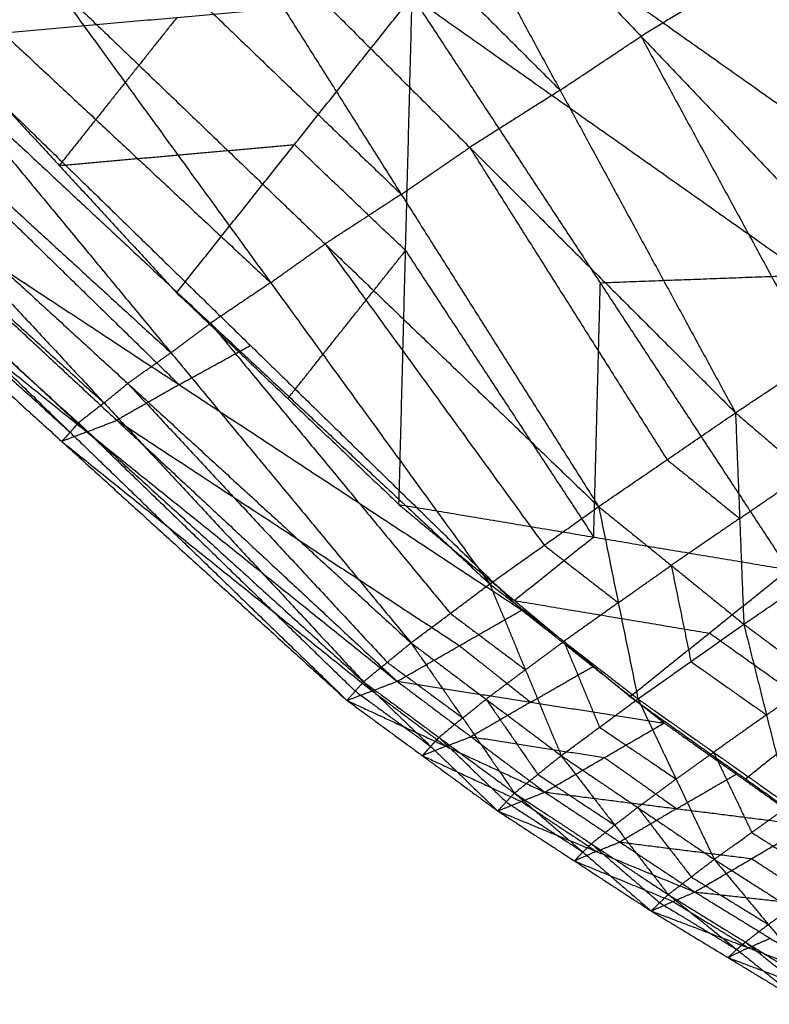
# Model space of a CAD drawing. Header units: millimetres. Extents: x -106 to 110, y -96 to 120.
# Tile 17 of 256: x -91.21 to -89.06, y -43.44 to -40.61. Entities that reach past the tile are written whole.
import ezdxf

# ---------------------------------------------------------------- set-up
doc = ezdxf.new("R2010")
doc.units = ezdxf.units.MM
doc.header["$MEASUREMENT"] = 0
doc.layers.add('Default', color=7, linetype='Continuous', true_color=0x000000)

msp = doc.modelspace()

# ---------------------------------------------------------------- linework, layer by layer
at = {"layer": 'Default'}
for points in [[(-90.1637, -39.8847, 13.6242), (-89.6592, -40.8127, 13.5809), (-89.1546, -41.7407, 13.5377)], [(-90.1637, -39.8847, 13.6242), (-89.4264, -40.6578, 13.6424), (-88.689, -41.4309, 13.6607)], [(-90.424, -40.0493, 13.516), (-90.0416, -40.431, 13.5485), (-89.6592, -40.8127, 13.5809)], [(-90.6842, -40.2139, 13.4078), (-90.1163, -41.1123, 13.3744), (-89.5484, -42.0107, 13.3409)], [(-90.6842, -40.2139, 13.4078), (-89.9194, -40.9773, 13.4727), (-89.1546, -41.7407, 13.5377)], [(-88.8061, -40.2801, 13.6812), (-89.1162, -40.469, 13.6618), (-89.4264, -40.6578, 13.6424)], [(-90.9034, -40.3566, 13.2554), (-90.5099, -40.7345, 13.3149), (-90.1163, -41.1123, 13.3744)], [(-91.4695, -40.7335, 12.7395), (-91.2961, -40.6164, 12.9212), (-91.1226, -40.4994, 13.103)], [(-91.1226, -40.4994, 13.103), (-90.4922, -41.3664, 13.0976), (-89.8618, -42.2333, 13.0922)], [(-91.1226, -40.4994, 13.103), (-90.3355, -41.255, 13.222), (-89.5484, -42.0107, 13.3409)], [(-88.3632, -41.3255, 9.8266), (-88.9313, -40.9244, 9.6991), (-89.4994, -40.5233, 9.5715)], [(-91.4384, -40.6632, 10.659), (-90.7617, -40.6032, 10.2684), (-90.085, -40.5432, 9.8778)], [(-90.7628, -41.3953, 10.972), (-90.4239, -40.9693, 10.4249), (-90.085, -40.5432, 9.8778)], [(-90.1229, -42.0047, 11.3166), (-90.104, -41.274, 10.5972), (-90.085, -40.5432, 9.8778)], [(-90.085, -40.5432, 9.8778), (-89.5435, -41.3676, 10.4426), (-89.002, -42.192, 11.0074)], [(-90.085, -40.5432, 9.8778), (-88.9488, -41.3454, 10.1329), (-87.8126, -42.1476, 10.388)], [(-91.2961, -40.6164, 12.9212), (-90.8941, -40.9914, 13.0094), (-90.4922, -41.3664, 13.0976)], [(-90.7617, -40.6032, 10.2684), (-90.9312, -40.8162, 10.542), (-91.1006, -41.0293, 10.8155)], [(-91.4384, -40.6632, 10.659), (-91.1006, -41.0293, 10.8155), (-90.7628, -41.3953, 10.972)], [(-89.6592, -40.8127, 13.5809), (-89.5428, -40.7352, 13.6117), (-89.4264, -40.6578, 13.6424)], [(-89.4264, -40.6578, 13.6424), (-89.1741, -41.1218, 13.6208), (-88.9218, -41.5858, 13.5992)], [(-91.4695, -40.7335, 12.7395), (-90.7789, -41.5681, 12.7771), (-90.0883, -42.4027, 12.8147)], [(-91.4695, -40.7335, 12.7395), (-90.6656, -41.4834, 12.9158), (-89.8618, -42.2333, 13.0922)], [(-91.3312, -40.7859, 10.705), (-90.5503, -41.5471, 11.1157), (-89.7695, -42.3083, 11.5263)], [(-89.6592, -40.8127, 13.5809), (-89.7893, -40.895, 13.5268), (-89.9194, -40.9773, 13.4727)], [(-91.5939, -40.8218, 12.5441), (-91.1864, -41.1949, 12.6606), (-90.7789, -41.5681, 12.7771)], [(-91.5365, -40.8987, 10.8774), (-91.146, -41.2793, 11.0827), (-90.7556, -41.6599, 11.288)], [(-91.7183, -40.9101, 12.3487), (-90.9716, -41.7124, 12.4402), (-90.2249, -42.5148, 12.5316)], [(-91.7183, -40.9101, 12.3487), (-90.9033, -41.6564, 12.5817), (-90.0883, -42.4027, 12.8147)], [(-91.7921, -40.9677, 12.1551), (-91.3818, -41.3401, 12.2976), (-90.9716, -41.7124, 12.4402)], [(-91.1006, -41.0293, 10.8155), (-90.7623, -40.9993, 10.6202), (-90.4239, -40.9693, 10.4249)], [(-90.104, -41.274, 10.5972), (-90.2639, -41.1216, 10.5111), (-90.4239, -40.9693, 10.4249)], [(-90.1163, -41.1123, 13.3744), (-90.0179, -41.0448, 13.4236), (-89.9194, -40.9773, 13.4727)], [(-89.9194, -40.9773, 13.4727), (-89.6355, -41.4265, 13.456), (-89.3515, -41.8757, 13.4393)], [(-91.7417, -41.0114, 11.0497), (-90.9349, -41.7624, 11.4374), (-90.1281, -42.5134, 11.8251)], [(-91.7417, -41.0114, 11.0497), (-90.7556, -41.6599, 11.288), (-89.7695, -42.3083, 11.5263)], [(-91.8659, -41.0253, 11.9614), (-91.0692, -41.7969, 12.1123), (-90.2725, -42.5684, 12.2632)], [(-91.8659, -41.0253, 11.9614), (-91.0454, -41.77, 12.2465), (-90.2249, -42.5148, 12.5316)], [(-91.8277, -41.0448, 11.3271), (-91.4243, -41.4203, 11.5209), (-91.0209, -41.7958, 11.7148)], [(-91.8897, -41.0517, 11.7829), (-91.4795, -41.4243, 11.9476), (-91.0692, -41.7969, 12.1123)], [(-91.9136, -41.0781, 11.6044), (-91.0931, -41.8233, 11.9338), (-90.2725, -42.5684, 12.2632)], [(-91.9136, -41.0781, 11.6044), (-91.0209, -41.7958, 11.7148), (-90.1281, -42.5134, 11.8251)], [(-90.1163, -41.1123, 13.3744), (-90.2259, -41.1837, 13.2982), (-90.3355, -41.255, 13.222)], [(-90.4922, -41.3664, 13.0976), (-90.4139, -41.3107, 13.1598), (-90.3355, -41.255, 13.222)], [(-90.4429, -41.7, 11.1443), (-90.2734, -41.487, 10.8707), (-90.104, -41.274, 10.5972)], [(-90.3355, -41.255, 13.222), (-90.0203, -41.6885, 13.2193), (-89.7051, -42.122, 13.2166)], [(-90.104, -41.274, 10.5972), (-89.8332, -41.6862, 10.8796), (-89.5625, -42.0984, 11.162)], [(-88.9488, -41.3454, 10.1329), (-89.2462, -41.3565, 10.2878), (-89.5435, -41.3676, 10.4426)], [(-90.4922, -41.3664, 13.0976), (-90.5789, -41.4249, 13.0067), (-90.6656, -41.4834, 12.9158)], [(-89.5625, -42.0984, 11.162), (-89.553, -41.733, 10.8023), (-89.5435, -41.3676, 10.4426)], [(-90.7628, -41.3953, 10.972), (-90.4429, -41.7, 11.1443), (-90.1229, -42.0047, 11.3166)], [(-89.1546, -41.7407, 13.5377), (-88.9218, -41.5858, 13.5992), (-88.689, -41.4309, 13.6607)], [(-90.7789, -41.5681, 12.7771), (-90.7223, -41.5258, 12.8464), (-90.6656, -41.4834, 12.9158)], [(-90.6656, -41.4834, 12.9158), (-90.3203, -41.9007, 12.9346), (-89.975, -42.318, 12.9534)], [(-90.7556, -41.6599, 11.288), (-90.653, -41.6035, 11.2018), (-90.5503, -41.5471, 11.1157)], [(-90.7789, -41.5681, 12.7771), (-90.8411, -41.6122, 12.6794), (-90.9033, -41.6564, 12.5817)], [(-90.9716, -41.7124, 12.4402), (-90.9374, -41.6844, 12.5109), (-90.9033, -41.6564, 12.5817)], [(-90.7556, -41.6599, 11.288), (-90.8453, -41.7111, 11.3627), (-90.9349, -41.7624, 11.4374)], [(-90.9033, -41.6564, 12.5817), (-90.5299, -42.0576, 12.6274), (-90.1566, -42.4587, 12.6732)], [(-90.9716, -41.7124, 12.4402), (-91.0085, -41.7412, 12.3433), (-91.0454, -41.77, 12.2465)], [(-89.5484, -42.0107, 13.3409), (-89.3515, -41.8757, 13.4393), (-89.1546, -41.7407, 13.5377)], [(-89.1546, -41.7407, 13.5377), (-89.1426, -42.0448, 13.4786), (-89.1307, -42.349, 13.4195)], [(-89.1546, -41.7407, 13.5377), (-88.9517, -41.9144, 13.56), (-88.7488, -42.0882, 13.5824)], [(-91.0692, -41.7969, 12.1123), (-91.0573, -41.7834, 12.1794), (-91.0454, -41.77, 12.2465)], [(-91.0454, -41.77, 12.2465), (-90.647, -42.1558, 12.322), (-90.2487, -42.5416, 12.3974)], [(-91.0209, -41.7958, 11.7148), (-90.9779, -41.7791, 11.5761), (-90.9349, -41.7624, 11.4374)], [(-90.9349, -41.7624, 11.4374), (-90.4419, -42.0866, 11.5566), (-89.9488, -42.4109, 11.6757)], [(-91.0209, -41.7958, 11.7148), (-91.057, -41.8095, 11.8243), (-91.0931, -41.8233, 11.9338)], [(-91.0692, -41.7969, 12.1123), (-91.0811, -41.8101, 12.023), (-91.0931, -41.8233, 11.9338)], [(-91.0931, -41.8233, 11.9338), (-90.6467, -42.1821, 11.989), (-90.2003, -42.5409, 12.0442)], [(-89.3515, -41.8757, 13.4393), (-89.2471, -41.9603, 13.459), (-89.1426, -42.0448, 13.4786)], [(-89.1426, -42.0448, 13.4786), (-89.0472, -41.9796, 13.5193), (-88.9517, -41.9144, 13.56)], [(-90.1229, -42.0047, 11.3166), (-89.7905, -42.2811, 11.5194), (-89.4582, -42.5575, 11.7222)], [(-90.1229, -42.0047, 11.3166), (-89.5625, -42.0984, 11.162), (-89.002, -42.192, 11.0074)], [(-89.8618, -42.2333, 13.0922), (-89.7051, -42.122, 13.2166), (-89.5484, -42.0107, 13.3409)], [(-89.5484, -42.0107, 13.3409), (-89.4918, -42.2873, 13.2738), (-89.4353, -42.5639, 13.2066)], [(-89.5484, -42.0107, 13.3409), (-89.3395, -42.1798, 13.3802), (-89.1307, -42.349, 13.4195)], [(-89.1426, -42.0448, 13.4786), (-89.2411, -42.1123, 13.4294), (-89.3395, -42.1798, 13.3802)], [(-89.1307, -42.349, 13.4195), (-88.9397, -42.2186, 13.5009), (-88.7488, -42.0882, 13.5824)], [(-89.5625, -42.0984, 11.162), (-89.6765, -42.1897, 11.3407), (-89.7905, -42.2811, 11.5194)], [(-89.7051, -42.122, 13.2166), (-89.5985, -42.2046, 13.2452), (-89.4918, -42.2873, 13.2738)], [(-89.4918, -42.2873, 13.2738), (-89.4157, -42.2336, 13.327), (-89.3395, -42.1798, 13.3802)], [(-89.3395, -42.1798, 13.3802), (-89.3113, -42.3181, 13.3467), (-89.283, -42.4565, 13.3131)], [(-89.4582, -42.5575, 11.7222), (-89.2301, -42.3748, 11.3648), (-89.002, -42.192, 11.0074)], [(-90.0883, -42.4027, 12.8147), (-89.975, -42.318, 12.9534), (-89.8618, -42.2333, 13.0922)], [(-89.8618, -42.2333, 13.0922), (-89.759, -42.4802, 13.0283), (-89.6563, -42.7271, 12.9645)], [(-89.8618, -42.2333, 13.0922), (-89.6485, -42.3986, 13.1494), (-89.4353, -42.5639, 13.2066)], [(-89.7905, -42.2811, 11.5194), (-89.5103, -42.3279, 11.4421), (-89.2301, -42.3748, 11.3648)], [(-89.4918, -42.2873, 13.2738), (-89.5702, -42.343, 13.2116), (-89.6485, -42.3986, 13.1494)], [(-90.1281, -42.5134, 11.8251), (-89.9488, -42.4109, 11.6757), (-89.7695, -42.3083, 11.5263)], [(-89.975, -42.318, 12.9534), (-89.867, -42.3991, 12.9909), (-89.759, -42.4802, 13.0283)], [(-89.7695, -42.3083, 11.5263), (-89.5647, -42.4708, 11.656), (-89.3599, -42.6333, 11.7857)], [(-89.4353, -42.5639, 13.2066), (-89.283, -42.4565, 13.3131), (-89.1307, -42.349, 13.4195)], [(-89.1307, -42.349, 13.4195), (-89.0654, -42.61, 13.3771), (-89.0001, -42.8711, 13.3347)], [(-89.1307, -42.349, 13.4195), (-88.9174, -42.5079, 13.4639), (-88.7042, -42.6669, 13.5083)], [(-88.8976, -42.6113, 11.5925), (-89.0639, -42.493, 11.4787), (-89.2301, -42.3748, 11.3648)], [(-90.2249, -42.5148, 12.5316), (-90.1566, -42.4587, 12.6732), (-90.0883, -42.4027, 12.8147)], [(-90.0883, -42.4027, 12.8147), (-89.9394, -42.6188, 12.7642), (-89.7905, -42.835, 12.7138)], [(-90.0883, -42.4027, 12.8147), (-89.8723, -42.5649, 12.8896), (-89.6563, -42.7271, 12.9645)], [(-89.759, -42.4802, 13.0283), (-89.7038, -42.4394, 13.0889), (-89.6485, -42.3986, 13.1494)], [(-89.6485, -42.3986, 13.1494), (-89.5971, -42.5221, 13.1175), (-89.5458, -42.6455, 13.0856)], [(-89.9488, -42.4109, 11.6757), (-89.8464, -42.4921, 11.7406), (-89.744, -42.5734, 11.8054)], [(-90.1566, -42.4587, 12.6732), (-90.048, -42.5388, 12.7187), (-89.9394, -42.6188, 12.7642)], [(-89.283, -42.4565, 13.3131), (-89.1742, -42.5332, 13.3451), (-89.0654, -42.61, 13.3771)], [(-89.759, -42.4802, 13.0283), (-89.8156, -42.5226, 12.959), (-89.8723, -42.5649, 12.8896)], [(-89.744, -42.5734, 11.8054), (-89.6544, -42.5221, 11.7307), (-89.5647, -42.4708, 11.656)], [(-90.2725, -42.5684, 12.2632), (-90.2003, -42.5409, 12.0442), (-90.1281, -42.5134, 11.8251)], [(-90.2725, -42.5684, 12.2632), (-90.2487, -42.5416, 12.3974), (-90.2249, -42.5148, 12.5316)], [(-90.2249, -42.5148, 12.5316), (-90.0318, -42.7005, 12.5022), (-89.8388, -42.8863, 12.4728)], [(-90.2249, -42.5148, 12.5316), (-90.0077, -42.6749, 12.6227), (-89.7905, -42.835, 12.7138)], [(-90.1281, -42.5134, 11.8251), (-89.9157, -42.6728, 11.9479), (-89.7033, -42.8322, 12.0707)], [(-90.1281, -42.5134, 11.8251), (-89.744, -42.5734, 11.8054), (-89.3599, -42.6333, 11.7857)], [(-89.0654, -42.61, 13.3771), (-88.9914, -42.559, 13.4205), (-88.9174, -42.5079, 13.4639)], [(-90.2487, -42.5416, 12.3974), (-90.1403, -42.6211, 12.4498), (-90.0318, -42.7005, 12.5022)], [(-90.2003, -42.5409, 12.0442), (-90.0941, -42.6206, 12.1055), (-89.9879, -42.7003, 12.1669)], [(-90.2725, -42.5684, 12.2632), (-90.0556, -42.7274, 12.368), (-89.8388, -42.8863, 12.4728)], [(-90.2725, -42.5684, 12.2632), (-89.9879, -42.7003, 12.1669), (-89.7033, -42.8322, 12.0707)], [(-89.9394, -42.6188, 12.7642), (-89.9058, -42.5919, 12.8269), (-89.8723, -42.5649, 12.8896)], [(-89.744, -42.5734, 11.8054), (-89.8299, -42.6231, 11.8767), (-89.9157, -42.6728, 11.9479)], [(-89.8723, -42.5649, 12.8896), (-89.7978, -42.673, 12.8644), (-89.7234, -42.7811, 12.8391)], [(-89.6563, -42.7271, 12.9645), (-89.5458, -42.6455, 13.0856), (-89.4353, -42.5639, 13.2066)], [(-89.4582, -42.5575, 11.7222), (-89.1257, -42.794, 11.9499), (-88.7932, -43.0305, 12.1776)], [(-89.4353, -42.5639, 13.2066), (-89.3255, -42.7947, 13.1689), (-89.2158, -43.0255, 13.1312)], [(-89.4353, -42.5639, 13.2066), (-89.2177, -42.7175, 13.2707), (-89.0001, -42.8711, 13.3347)], [(-89.9394, -42.6188, 12.7642), (-89.9736, -42.6469, 12.6935), (-90.0077, -42.6749, 12.6227)], [(-89.7033, -42.8322, 12.0707), (-89.5316, -42.7327, 11.9282), (-89.3599, -42.6333, 11.7857)], [(-89.3599, -42.6333, 11.7857), (-89.1522, -42.7804, 11.9284), (-88.9446, -42.9275, 12.0712)], [(-89.0654, -42.61, 13.3771), (-89.1415, -42.6638, 13.3239), (-89.2177, -42.7175, 13.2707)], [(-89.1257, -42.794, 11.9499), (-89.0116, -42.7026, 11.7712), (-88.8976, -42.6113, 11.5925)], [(-89.5458, -42.6455, 13.0856), (-89.4356, -42.7201, 13.1272), (-89.3255, -42.7947, 13.1689)], [(-90.0318, -42.7005, 12.5022), (-90.0198, -42.6877, 12.5625), (-90.0077, -42.6749, 12.6227)], [(-90.0077, -42.6749, 12.6227), (-89.9112, -42.7677, 12.608), (-89.8146, -42.8606, 12.5933)], [(-89.9879, -42.7003, 12.1669), (-89.9518, -42.6865, 12.0574), (-89.9157, -42.6728, 11.9479)], [(-89.9157, -42.6728, 11.9479), (-89.7236, -42.7028, 11.938), (-89.5316, -42.7327, 11.9282)], [(-89.9879, -42.7003, 12.1669), (-90.0217, -42.7138, 12.2675), (-90.0556, -42.7274, 12.368)], [(-90.0318, -42.7005, 12.5022), (-90.0437, -42.7139, 12.4351), (-90.0556, -42.7274, 12.368)], [(-89.3255, -42.7947, 13.1689), (-89.2716, -42.7561, 13.2198), (-89.2177, -42.7175, 13.2707)], [(-89.2177, -42.7175, 13.2707), (-89.1628, -42.8329, 13.2518), (-89.1079, -42.9483, 13.233)], [(-90.0556, -42.7274, 12.368), (-89.9133, -42.7933, 12.3199), (-89.771, -42.8592, 12.2717)], [(-89.7905, -42.835, 12.7138), (-89.7234, -42.7811, 12.8391), (-89.6563, -42.7271, 12.9645)], [(-89.6563, -42.7271, 12.9645), (-89.5022, -42.927, 12.9402), (-89.3481, -43.1269, 12.9158)], [(-89.6563, -42.7271, 12.9645), (-89.436, -42.8763, 13.0479), (-89.2158, -43.0255, 13.1312)], [(-89.5316, -42.7327, 11.9282), (-89.4277, -42.8063, 11.9995), (-89.3239, -42.8798, 12.0709)], [(-89.7234, -42.7811, 12.8391), (-89.6128, -42.854, 12.8897), (-89.5022, -42.927, 12.9402)], [(-89.3255, -42.7947, 13.1689), (-89.3808, -42.8355, 13.1084), (-89.436, -42.8763, 13.0479)], [(-89.3239, -42.8798, 12.0709), (-89.2381, -42.8301, 11.9997), (-89.1522, -42.7804, 11.9284)], [(-89.8388, -42.8863, 12.4728), (-89.771, -42.8592, 12.2717), (-89.7033, -42.8322, 12.0707)], [(-89.7033, -42.8322, 12.0707), (-89.4874, -42.9759, 12.2061), (-89.2716, -43.1196, 12.3415)], [(-89.7033, -42.8322, 12.0707), (-89.3239, -42.8798, 12.0709), (-88.9446, -42.9275, 12.0712)], [(-89.8388, -42.8863, 12.4728), (-89.8146, -42.8606, 12.5933), (-89.7905, -42.835, 12.7138)], [(-89.8146, -42.8606, 12.5933), (-89.7043, -42.9326, 12.6513), (-89.5939, -43.0046, 12.7093)], [(-89.7905, -42.835, 12.7138), (-89.5939, -43.0046, 12.7093), (-89.3973, -43.1742, 12.7047)], [(-89.7905, -42.835, 12.7138), (-89.5693, -42.9809, 12.8148), (-89.3481, -43.1269, 12.9158)], [(-89.771, -42.8592, 12.2717), (-89.6631, -42.9311, 12.3394), (-89.5552, -43.0029, 12.4071)], [(-89.8388, -42.8863, 12.4728), (-89.618, -43.0302, 12.5888), (-89.3973, -43.1742, 12.7047)], [(-89.8388, -42.8863, 12.4728), (-89.5552, -43.0029, 12.4071), (-89.2716, -43.1196, 12.3415)], [(-89.5022, -42.927, 12.9402), (-89.4691, -42.9017, 12.994), (-89.436, -42.8763, 13.0479)], [(-89.3239, -42.8798, 12.0709), (-89.4057, -42.9278, 12.1385), (-89.4874, -42.9759, 12.2061)], [(-89.436, -42.8763, 13.0479), (-89.359, -42.9763, 13.0357), (-89.2819, -43.0762, 13.0235)], [(-89.2158, -43.0255, 13.1312), (-89.1079, -42.9483, 13.233), (-89.0001, -42.8711, 13.3347)], [(-89.5022, -42.927, 12.9402), (-89.5357, -42.954, 12.8775), (-89.5693, -42.9809, 12.8148)], [(-89.2716, -43.1196, 12.3415), (-89.1081, -43.0235, 12.2063), (-88.9446, -42.9275, 12.0712)], [(-89.1079, -42.9483, 13.233), (-88.9974, -43.0188, 13.2772), (-88.8869, -43.0893, 13.3215)], [(-89.5552, -43.0029, 12.4071), (-89.5866, -43.0166, 12.498), (-89.618, -43.0302, 12.5888)], [(-89.5939, -43.0046, 12.7093), (-89.5816, -42.9927, 12.762), (-89.5693, -42.9809, 12.8148)], [(-89.5693, -42.9809, 12.8148), (-89.471, -43.0657, 12.8125), (-89.3727, -43.1505, 12.8103)], [(-89.5552, -43.0029, 12.4071), (-89.5213, -42.9894, 12.3066), (-89.4874, -42.9759, 12.2061)], [(-89.4874, -42.9759, 12.2061), (-89.2978, -42.9997, 12.2062), (-89.1081, -43.0235, 12.2063)], [(-89.5939, -43.0046, 12.7093), (-89.606, -43.0174, 12.649), (-89.618, -43.0302, 12.5888)], [(-89.618, -43.0302, 12.5888), (-89.4763, -43.0886, 12.5559), (-89.3345, -43.1469, 12.5231)], [(-89.3481, -43.1269, 12.9158), (-89.2819, -43.0762, 13.0235), (-89.2158, -43.0255, 13.1312)], [(-89.2158, -43.0255, 13.1312), (-89.0598, -43.2131, 13.1304), (-88.9039, -43.4007, 13.1297)], [(-89.2158, -43.0255, 13.1312), (-88.9948, -43.1665, 13.2197), (-88.7737, -43.3075, 13.3082)], [(-89.1081, -43.0235, 12.2063), (-89.0037, -43.0918, 12.2815), (-88.8992, -43.16, 12.3567)], [(-89.2819, -43.0762, 13.0235), (-89.1709, -43.1446, 13.077), (-89.0598, -43.2131, 13.1304)], [(-89.3973, -43.1742, 12.7047), (-89.3345, -43.1469, 12.5231), (-89.2716, -43.1196, 12.3415)], [(-89.3973, -43.1742, 12.7047), (-89.3727, -43.1505, 12.8103), (-89.3481, -43.1269, 12.9158)], [(-89.3481, -43.1269, 12.9158), (-89.1511, -43.2848, 12.9328), (-88.954, -43.4427, 12.9497)], [(-89.3481, -43.1269, 12.9158), (-89.126, -43.2638, 13.0227), (-88.9039, -43.4007, 13.1297)], [(-89.2716, -43.1196, 12.3415), (-89.0548, -43.2528, 12.4842), (-88.8379, -43.386, 12.627)], [(-89.2716, -43.1196, 12.3415), (-88.8992, -43.16, 12.3567), (-88.5268, -43.2005, 12.372)], [(-89.3727, -43.1505, 12.8103), (-89.2619, -43.2176, 12.8715), (-89.1511, -43.2848, 12.9328)], [(-89.3345, -43.1469, 12.5231), (-89.226, -43.2135, 12.5945), (-89.1176, -43.2801, 12.6659)], [(-89.0598, -43.2131, 13.1304), (-89.0273, -43.1898, 13.1751), (-88.9948, -43.1665, 13.2197)], [(-89.3973, -43.1742, 12.7047), (-89.1757, -43.3084, 12.8272), (-88.954, -43.4427, 12.9497)], [(-89.3973, -43.1742, 12.7047), (-89.1176, -43.2801, 12.6659), (-88.8379, -43.386, 12.627)], [(-89.0598, -43.2131, 13.1304), (-89.0929, -43.2384, 13.0766), (-89.126, -43.2638, 13.0227)], [(-89.1176, -43.2801, 12.6659), (-89.0862, -43.2664, 12.575), (-89.0548, -43.2528, 12.4842)], [(-89.1176, -43.2801, 12.6659), (-89.1466, -43.2943, 12.7466), (-89.1757, -43.3084, 12.8272)], [(-89.1511, -43.2848, 12.9328), (-89.1634, -43.2966, 12.88), (-89.1757, -43.3084, 12.8272)], [(-89.1511, -43.2848, 12.9328), (-89.1385, -43.2743, 12.9778), (-89.126, -43.2638, 13.0227)], [(-89.126, -43.2638, 13.0227), (-89.0275, -43.3427, 13.0312), (-88.929, -43.4217, 13.0397)], [(-89.1757, -43.3084, 12.8272), (-89.0358, -43.3614, 12.8078), (-88.896, -43.4144, 12.7884)]]:
    msp.add_open_spline(points, degree=2, dxfattribs=at)

doc.saveas('drawing.dxf')
